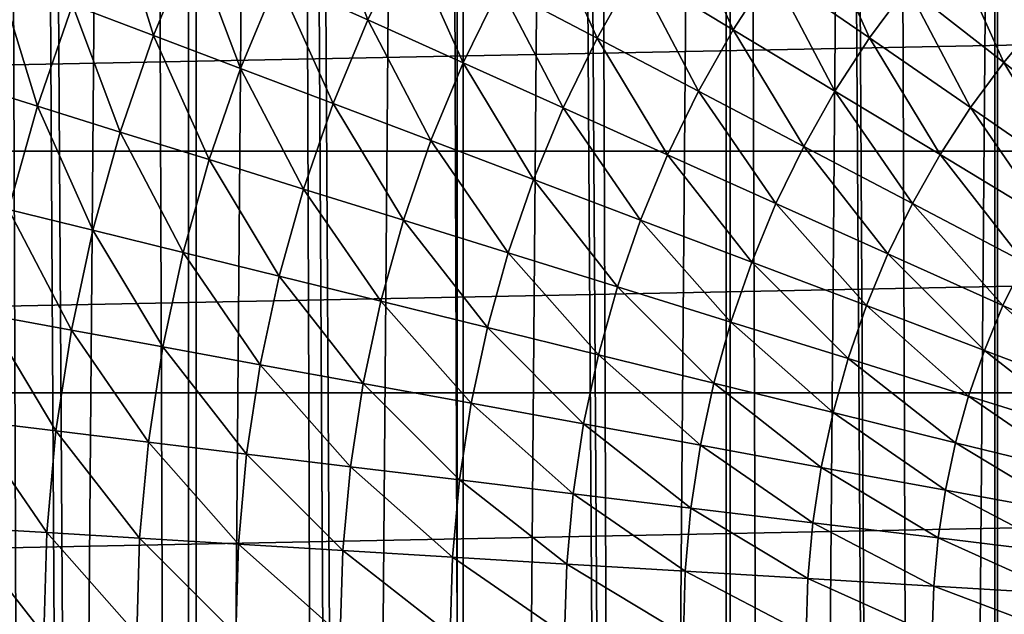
# Model space of a CAD drawing. Header units: millimetres. Extents: x -250 to 250, y -250 to 250.
# Tile 58 of 120: x -19 to -8, y 0 to 7. Entities that reach past the tile are written whole.
import ezdxf

# ---------------------------------------------------------------- set-up
doc = ezdxf.new("R2010")
doc.units = ezdxf.units.MM
doc.header["$LTSCALE"] = 26.699852
for name, color, linetype in [('11', 7, 'CONTINUOUS'), ('12', 7, 'CONTINUOUS'), ('2', 7, 'CONTINUOUS'), ('3', 7, 'CONTINUOUS'), ('4', 7, 'CONTINUOUS')]:
    doc.layers.add(name, color=color, linetype=linetype)

msp = doc.modelspace()

# ---------------------------------------------------------------- linework, layer by layer
at = {"layer": '11', "color": 254, "linetype": 'Continuous', "true_color": 0xcccccc}
for points in [[(-9.49, 71.609, 2.947), (-7.819, 71.81, 2.964), (-8.982, -71.674, 2.952), (-9.49, 71.609, 2.947)], [(-7.819, 71.81, 2.964), (-7.309, -71.864, 2.968), (-8.982, -71.674, 2.952), (-7.819, 71.81, 2.964)], [(-11.158, 71.368, 2.927), (-9.49, 71.609, 2.947), (-10.651, -71.446, 2.933), (-11.158, 71.368, 2.927)], [(-9.49, 71.609, 2.947), (-8.982, -71.674, 2.952), (-10.651, -71.446, 2.933), (-9.49, 71.609, 2.947)], [(-12.822, 71.089, 2.903), (-11.158, 71.368, 2.927), (-12.314, -71.178, 2.911), (-12.822, 71.089, 2.903)], [(-11.158, 71.368, 2.927), (-10.651, -71.446, 2.933), (-12.314, -71.178, 2.911), (-11.158, 71.368, 2.927)], [(-14.476, 70.771, 2.877), (-12.822, 71.089, 2.903), (-13.971, -70.872, 2.885), (-14.476, 70.771, 2.877)], [(-12.822, 71.089, 2.903), (-12.314, -71.178, 2.911), (-13.971, -70.872, 2.885), (-12.822, 71.089, 2.903)], [(-16.114, 70.416, 2.847), (-14.476, 70.771, 2.877), (-15.62, -70.527, 2.856), (-16.114, 70.416, 2.847)], [(-14.476, 70.771, 2.877), (-13.971, -70.872, 2.885), (-15.62, -70.527, 2.856), (-14.476, 70.771, 2.877)], [(-17.754, 70.022, 2.814), (-16.114, 70.416, 2.847), (-17.261, -70.144, 2.825), (-17.754, 70.022, 2.814)], [(-16.114, 70.416, 2.847), (-15.62, -70.527, 2.856), (-17.261, -70.144, 2.825), (-16.114, 70.416, 2.847)], [(-19.385, 69.588, 2.779), (-17.754, 70.022, 2.814), (-18.893, -69.723, 2.79), (-19.385, 69.588, 2.779)], [(-17.754, 70.022, 2.814), (-17.261, -70.144, 2.825), (-18.893, -69.723, 2.79), (-17.754, 70.022, 2.814)], [(-19.385, 69.588, 2.779), (-18.893, -69.723, 2.79), (-20.514, -69.264, 2.752), (-19.385, 69.588, 2.779)]]:
    msp.add_3dface(points, dxfattribs=at)
at = {"layer": '12', "color": 254, "linetype": 'Continuous', "true_color": 0xcccccc}
for points in [[(-67.52, 8.071, 48.5), (-67.787, 5.388, 48.5), (67.52, 8.071, 48.5), (-67.52, 8.071, 48.5)], [(67.52, 8.071, 48.5), (-67.787, 5.388, 48.5), (67.787, 5.388, 48.5), (67.52, 8.071, 48.5)], [(-67.787, 5.388, 48.5), (-67.947, 2.696, 48.5), (67.787, 5.388, 48.5), (-67.787, 5.388, 48.5)], [(67.787, 5.388, 48.5), (-67.947, 2.696, 48.5), (67.947, 2.696, 48.5), (67.787, 5.388, 48.5)], [(-67.947, 2.696, 48.5), (-68, 0, 48.5), (67.947, 2.696, 48.5), (-67.947, 2.696, 48.5)], [(67.947, 2.696, 48.5), (-68, 0, 48.5), (68, 0, 48.5), (67.947, 2.696, 48.5)]]:
    msp.add_3dface(points, dxfattribs=at)
at = {"layer": '2', "color": 253, "linetype": 'Continuous', "true_color": 0x98aaaf}
for points in [[(-15.754, 8.268, -14.662), (-15.219, 6.85, -15.713), (-16.225, 7.302, -14.662), (-15.754, 8.268, -14.662)], [(-14.778, 7.756, -15.713), (-15.219, 6.85, -15.713), (-15.754, 8.268, -14.662), (-14.778, 7.756, -15.713)], [(-18.051, 8.124, -12.37), (-17.605, 6.677, -13.547), (-18.508, 7.019, -12.37), (-18.051, 8.124, -12.37)], [(-17.17, 7.727, -13.547), (-17.605, 6.677, -13.547), (-18.051, 8.124, -12.37), (-17.17, 7.727, -13.547)], [(-11.772, 8.126, -17.604), (-11.15, 6.74, -18.436), (-12.241, 7.4, -17.604), (-11.772, 8.126, -17.604)], [(-10.723, 7.401, -18.436), (-11.15, 6.74, -18.436), (-11.772, 8.126, -17.604), (-10.723, 7.401, -18.436)], [(-13.287, 8.032, -16.695), (-12.666, 6.647, -17.604), (-13.747, 7.215, -16.695), (-13.287, 8.032, -16.695)], [(-12.241, 7.4, -17.604), (-12.666, 6.647, -17.604), (-13.287, 8.032, -16.695), (-12.241, 7.4, -17.604)], [(-10.256, 8.035, -18.436), (-9.634, 6.65, -19.19), (-10.723, 7.401, -18.436), (-10.256, 8.035, -18.436)], [(-9.215, 7.219, -19.19), (-9.634, 6.65, -19.19), (-10.256, 8.035, -18.436), (-9.215, 7.219, -19.19)], [(-17.17, 7.727, -13.547), (-16.636, 6.309, -14.662), (-17.605, 6.677, -13.547), (-17.17, 7.727, -13.547)], [(-16.225, 7.302, -14.662), (-16.636, 6.309, -14.662), (-17.17, 7.727, -13.547), (-16.225, 7.302, -14.662)], [(-14.778, 7.756, -15.713), (-14.158, 6.372, -16.695), (-15.219, 6.85, -15.713), (-14.778, 7.756, -15.713)], [(-13.747, 7.215, -16.695), (-14.158, 6.372, -16.695), (-14.778, 7.756, -15.713), (-13.747, 7.215, -16.695)], [(-8.762, 7.762, -19.19), (-8.139, 6.376, -19.862), (-9.215, 7.219, -19.19), (-8.762, 7.762, -19.19)], [(-7.739, 6.856, -19.862), (-8.139, 6.376, -19.862), (-8.762, 7.762, -19.19), (-7.739, 6.856, -19.862)], [(-12.241, 7.4, -17.604), (-11.537, 6.055, -18.436), (-12.666, 6.647, -17.604), (-12.241, 7.4, -17.604)], [(-11.15, 6.74, -18.436), (-11.537, 6.055, -18.436), (-12.241, 7.4, -17.604), (-11.15, 6.74, -18.436)], [(-10.723, 7.401, -18.436), (-10.018, 6.056, -19.19), (-11.15, 6.74, -18.436), (-10.723, 7.401, -18.436)], [(-9.634, 6.65, -19.19), (-10.018, 6.056, -19.19), (-10.723, 7.401, -18.436), (-9.634, 6.65, -19.19)], [(-19.343, 7.336, -11.136), (-18.898, 5.889, -12.37), (-19.751, 6.155, -11.136), (-19.343, 7.336, -11.136)], [(-18.508, 7.019, -12.37), (-18.898, 5.889, -12.37), (-19.343, 7.336, -11.136), (-18.508, 7.019, -12.37)], [(-16.225, 7.302, -14.662), (-15.605, 5.918, -15.713), (-16.636, 6.309, -14.662), (-16.225, 7.302, -14.662)], [(-15.219, 6.85, -15.713), (-15.605, 5.918, -15.713), (-16.225, 7.302, -14.662), (-15.219, 6.85, -15.713)], [(-13.747, 7.215, -16.695), (-13.044, 5.871, -17.604), (-14.158, 6.372, -16.695), (-13.747, 7.215, -16.695)], [(-12.666, 6.647, -17.604), (-13.044, 5.871, -17.604), (-13.747, 7.215, -16.695), (-12.666, 6.647, -17.604)], [(-9.215, 7.219, -19.19), (-8.509, 5.873, -19.862), (-9.634, 6.65, -19.19), (-9.215, 7.219, -19.19)], [(-8.139, 6.376, -19.862), (-8.509, 5.873, -19.862), (-9.215, 7.219, -19.19), (-8.139, 6.376, -19.862)], [(-18.508, 7.019, -12.37), (-17.976, 5.601, -13.547), (-18.898, 5.889, -12.37), (-18.508, 7.019, -12.37)], [(-17.605, 6.677, -13.547), (-17.976, 5.601, -13.547), (-18.508, 7.019, -12.37), (-17.605, 6.677, -13.547)], [(-15.219, 6.85, -15.713), (-14.517, 5.505, -16.695), (-15.605, 5.918, -15.713), (-15.219, 6.85, -15.713)], [(-14.158, 6.372, -16.695), (-14.517, 5.505, -16.695), (-15.219, 6.85, -15.713), (-14.158, 6.372, -16.695)], [(-7.739, 6.856, -19.862), (-7.033, 5.51, -20.449), (-8.139, 6.376, -19.862), (-7.739, 6.856, -19.862)], [(-11.15, 6.74, -18.436), (-10.365, 5.44, -19.19), (-11.537, 6.055, -18.436), (-11.15, 6.74, -18.436)], [(-10.018, 6.056, -19.19), (-10.365, 5.44, -19.19), (-11.15, 6.74, -18.436), (-10.018, 6.056, -19.19)], [(-17.605, 6.677, -13.547), (-16.987, 5.293, -14.662), (-17.976, 5.601, -13.547), (-17.605, 6.677, -13.547)], [(-16.636, 6.309, -14.662), (-16.987, 5.293, -14.662), (-17.605, 6.677, -13.547), (-16.636, 6.309, -14.662)], [(-12.666, 6.647, -17.604), (-11.881, 5.347, -18.436), (-13.044, 5.871, -17.604), (-12.666, 6.647, -17.604)], [(-11.537, 6.055, -18.436), (-11.881, 5.347, -18.436), (-12.666, 6.647, -17.604), (-11.537, 6.055, -18.436)], [(-9.634, 6.65, -19.19), (-8.848, 5.349, -19.862), (-10.018, 6.056, -19.19), (-9.634, 6.65, -19.19)], [(-8.509, 5.873, -19.862), (-8.848, 5.349, -19.862), (-9.634, 6.65, -19.19), (-8.509, 5.873, -19.862)], [(-14.158, 6.372, -16.695), (-13.374, 5.072, -17.604), (-14.517, 5.505, -16.695), (-14.158, 6.372, -16.695)], [(-13.044, 5.871, -17.604), (-13.374, 5.072, -17.604), (-14.158, 6.372, -16.695), (-13.044, 5.871, -17.604)], [(-8.139, 6.376, -19.862), (-7.353, 5.075, -20.449), (-8.509, 5.873, -19.862), (-8.139, 6.376, -19.862)], [(-7.033, 5.51, -20.449), (-7.353, 5.075, -20.449), (-8.139, 6.376, -19.862), (-7.033, 5.51, -20.449)], [(-16.636, 6.309, -14.662), (-15.934, 4.965, -15.713), (-16.987, 5.293, -14.662), (-16.636, 6.309, -14.662)], [(-15.605, 5.918, -15.713), (-15.934, 4.965, -15.713), (-16.636, 6.309, -14.662), (-15.605, 5.918, -15.713)], [(-18.898, 5.889, -12.37), (-19.22, 4.737, -12.37), (-19.751, 6.155, -11.136), (-18.898, 5.889, -12.37)], [(-11.537, 6.055, -18.436), (-10.675, 4.804, -19.19), (-11.881, 5.347, -18.436), (-11.537, 6.055, -18.436)], [(-10.365, 5.44, -19.19), (-10.675, 4.804, -19.19), (-11.537, 6.055, -18.436), (-10.365, 5.44, -19.19)], [(-10.018, 6.056, -19.19), (-9.155, 4.805, -19.862), (-10.365, 5.44, -19.19), (-10.018, 6.056, -19.19)], [(-8.848, 5.349, -19.862), (-9.155, 4.805, -19.862), (-10.018, 6.056, -19.19), (-8.848, 5.349, -19.862)], [(-18.898, 5.889, -12.37), (-18.281, 4.506, -13.547), (-19.22, 4.737, -12.37), (-18.898, 5.889, -12.37)], [(-17.976, 5.601, -13.547), (-18.281, 4.506, -13.547), (-18.898, 5.889, -12.37), (-17.976, 5.601, -13.547)], [(-15.605, 5.918, -15.713), (-14.823, 4.619, -16.695), (-15.934, 4.965, -15.713), (-15.605, 5.918, -15.713)], [(-14.517, 5.505, -16.695), (-14.823, 4.619, -16.695), (-15.605, 5.918, -15.713), (-14.517, 5.505, -16.695)], [(-13.044, 5.871, -17.604), (-12.182, 4.62, -18.436), (-13.374, 5.072, -17.604), (-13.044, 5.871, -17.604)], [(-11.881, 5.347, -18.436), (-12.182, 4.62, -18.436), (-13.044, 5.871, -17.604), (-11.881, 5.347, -18.436)], [(-8.509, 5.873, -19.862), (-7.646, 4.622, -20.449), (-8.848, 5.349, -19.862), (-8.509, 5.873, -19.862)], [(-7.353, 5.075, -20.449), (-7.646, 4.622, -20.449), (-8.509, 5.873, -19.862), (-7.353, 5.075, -20.449)], [(-17.976, 5.601, -13.547), (-17.275, 4.258, -14.662), (-18.281, 4.506, -13.547), (-17.976, 5.601, -13.547)], [(-16.987, 5.293, -14.662), (-17.275, 4.258, -14.662), (-17.976, 5.601, -13.547), (-16.987, 5.293, -14.662)], [(-14.517, 5.505, -16.695), (-13.656, 4.255, -17.604), (-14.823, 4.619, -16.695), (-14.517, 5.505, -16.695)], [(-13.374, 5.072, -17.604), (-13.656, 4.255, -17.604), (-14.517, 5.505, -16.695), (-13.374, 5.072, -17.604)], [(-10.365, 5.44, -19.19), (-9.428, 4.243, -19.862), (-10.675, 4.804, -19.19), (-10.365, 5.44, -19.19)], [(-9.155, 4.805, -19.862), (-9.428, 4.243, -19.862), (-10.365, 5.44, -19.19), (-9.155, 4.805, -19.862)], [(-16.987, 5.293, -14.662), (-16.205, 3.994, -15.713), (-17.275, 4.258, -14.662), (-16.987, 5.293, -14.662)], [(-15.934, 4.965, -15.713), (-16.205, 3.994, -15.713), (-16.987, 5.293, -14.662), (-15.934, 4.965, -15.713)], [(-11.881, 5.347, -18.436), (-10.945, 4.151, -19.19), (-12.182, 4.62, -18.436), (-11.881, 5.347, -18.436)], [(-10.675, 4.804, -19.19), (-10.945, 4.151, -19.19), (-11.881, 5.347, -18.436), (-10.675, 4.804, -19.19)], [(-8.848, 5.349, -19.862), (-7.911, 4.152, -20.449), (-9.155, 4.805, -19.862), (-8.848, 5.349, -19.862)], [(-7.646, 4.622, -20.449), (-7.911, 4.152, -20.449), (-8.848, 5.349, -19.862), (-7.646, 4.622, -20.449)], [(-13.374, 5.072, -17.604), (-12.439, 3.876, -18.436), (-13.656, 4.255, -17.604), (-13.374, 5.072, -17.604)], [(-12.182, 4.62, -18.436), (-12.439, 3.876, -18.436), (-13.374, 5.072, -17.604), (-12.182, 4.62, -18.436)], [(-15.934, 4.965, -15.713), (-15.075, 3.716, -16.695), (-16.205, 3.994, -15.713), (-15.934, 4.965, -15.713)], [(-14.823, 4.619, -16.695), (-15.075, 3.716, -16.695), (-15.934, 4.965, -15.713), (-14.823, 4.619, -16.695)], [(-19.22, 4.737, -12.37), (-18.52, 3.394, -13.547), (-19.47, 3.568, -12.37), (-19.22, 4.737, -12.37)], [(-18.281, 4.506, -13.547), (-18.52, 3.394, -13.547), (-19.22, 4.737, -12.37), (-18.281, 4.506, -13.547)], [(-10.675, 4.804, -19.19), (-9.667, 3.666, -19.862), (-10.945, 4.151, -19.19), (-10.675, 4.804, -19.19)], [(-9.428, 4.243, -19.862), (-9.667, 3.666, -19.862), (-10.675, 4.804, -19.19), (-9.428, 4.243, -19.862)], [(-9.155, 4.805, -19.862), (-8.147, 3.667, -20.449), (-9.428, 4.243, -19.862), (-9.155, 4.805, -19.862)], [(-7.911, 4.152, -20.449), (-8.147, 3.667, -20.449), (-9.155, 4.805, -19.862), (-7.911, 4.152, -20.449)], [(-14.823, 4.619, -16.695), (-13.888, 3.423, -17.604), (-15.075, 3.716, -16.695), (-14.823, 4.619, -16.695)], [(-13.656, 4.255, -17.604), (-13.888, 3.423, -17.604), (-14.823, 4.619, -16.695), (-13.656, 4.255, -17.604)], [(-12.182, 4.62, -18.436), (-11.176, 3.483, -19.19), (-12.439, 3.876, -18.436), (-12.182, 4.62, -18.436)], [(-10.945, 4.151, -19.19), (-11.176, 3.483, -19.19), (-12.182, 4.62, -18.436), (-10.945, 4.151, -19.19)], [(-18.281, 4.506, -13.547), (-17.501, 3.207, -14.662), (-18.52, 3.394, -13.547), (-18.281, 4.506, -13.547)], [(-17.275, 4.258, -14.662), (-17.501, 3.207, -14.662), (-18.281, 4.506, -13.547), (-17.275, 4.258, -14.662)], [(-17.275, 4.258, -14.662), (-16.416, 3.008, -15.713), (-17.501, 3.207, -14.662), (-17.275, 4.258, -14.662)], [(-16.205, 3.994, -15.713), (-16.416, 3.008, -15.713), (-17.275, 4.258, -14.662), (-16.205, 3.994, -15.713)], [(-13.656, 4.255, -17.604), (-12.651, 3.118, -18.436), (-13.888, 3.423, -17.604), (-13.656, 4.255, -17.604)], [(-12.439, 3.876, -18.436), (-12.651, 3.118, -18.436), (-13.656, 4.255, -17.604), (-12.439, 3.876, -18.436)], [(-9.428, 4.243, -19.862), (-8.354, 3.168, -20.449), (-9.667, 3.666, -19.862), (-9.428, 4.243, -19.862)], [(-8.147, 3.667, -20.449), (-8.354, 3.168, -20.449), (-9.428, 4.243, -19.862), (-8.147, 3.667, -20.449)], [(-10.945, 4.151, -19.19), (-9.871, 3.076, -19.862), (-11.176, 3.483, -19.19), (-10.945, 4.151, -19.19)], [(-9.667, 3.666, -19.862), (-9.871, 3.076, -19.862), (-10.945, 4.151, -19.19), (-9.667, 3.666, -19.862)], [(-7.911, 4.152, -20.449), (-6.836, 3.077, -20.95), (-8.147, 3.667, -20.449), (-7.911, 4.152, -20.449)], [(-16.205, 3.994, -15.713), (-15.271, 2.799, -16.695), (-16.416, 3.008, -15.713), (-16.205, 3.994, -15.713)], [(-15.075, 3.716, -16.695), (-15.271, 2.799, -16.695), (-16.205, 3.994, -15.713), (-15.075, 3.716, -16.695)], [(-12.439, 3.876, -18.436), (-11.366, 2.801, -19.19), (-12.651, 3.118, -18.436), (-12.439, 3.876, -18.436)], [(-11.176, 3.483, -19.19), (-11.366, 2.801, -19.19), (-12.439, 3.876, -18.436), (-11.176, 3.483, -19.19)], [(-15.075, 3.716, -16.695), (-14.07, 2.578, -17.604), (-15.271, 2.799, -16.695), (-15.075, 3.716, -16.695)], [(-13.888, 3.423, -17.604), (-14.07, 2.578, -17.604), (-15.075, 3.716, -16.695), (-13.888, 3.423, -17.604)], [(-9.667, 3.666, -19.862), (-8.53, 2.658, -20.449), (-9.871, 3.076, -19.862), (-9.667, 3.666, -19.862)], [(-8.354, 3.168, -20.449), (-8.53, 2.658, -20.449), (-9.667, 3.666, -19.862), (-8.354, 3.168, -20.449)], [(-8.147, 3.667, -20.449), (-7.009, 2.658, -20.95), (-8.354, 3.168, -20.449), (-8.147, 3.667, -20.449)], [(-6.836, 3.077, -20.95), (-7.009, 2.658, -20.95), (-8.147, 3.667, -20.449), (-6.836, 3.077, -20.95)], [(-19.47, 3.568, -12.37), (-18.691, 2.27, -13.547), (-19.65, 2.386, -12.37), (-19.47, 3.568, -12.37)], [(-18.52, 3.394, -13.547), (-18.691, 2.27, -13.547), (-19.47, 3.568, -12.37), (-18.52, 3.394, -13.547)], [(-13.888, 3.423, -17.604), (-12.816, 2.349, -18.436), (-14.07, 2.578, -17.604), (-13.888, 3.423, -17.604)], [(-12.651, 3.118, -18.436), (-12.816, 2.349, -18.436), (-13.888, 3.423, -17.604), (-12.651, 3.118, -18.436)], [(-11.176, 3.483, -19.19), (-10.039, 2.474, -19.862), (-11.366, 2.801, -19.19), (-11.176, 3.483, -19.19)], [(-9.871, 3.076, -19.862), (-10.039, 2.474, -19.862), (-11.176, 3.483, -19.19), (-9.871, 3.076, -19.862)], [(-18.52, 3.394, -13.547), (-17.662, 2.145, -14.662), (-18.691, 2.27, -13.547), (-18.52, 3.394, -13.547)], [(-17.501, 3.207, -14.662), (-17.662, 2.145, -14.662), (-18.52, 3.394, -13.547), (-17.501, 3.207, -14.662)], [(-17.501, 3.207, -14.662), (-16.568, 2.012, -15.713), (-17.662, 2.145, -14.662), (-17.501, 3.207, -14.662)], [(-16.416, 3.008, -15.713), (-16.568, 2.012, -15.713), (-17.501, 3.207, -14.662), (-16.416, 3.008, -15.713)], [(-12.651, 3.118, -18.436), (-11.514, 2.11, -19.19), (-12.816, 2.349, -18.436), (-12.651, 3.118, -18.436)], [(-11.366, 2.801, -19.19), (-11.514, 2.11, -19.19), (-12.651, 3.118, -18.436), (-11.366, 2.801, -19.19)], [(-9.871, 3.076, -19.862), (-8.675, 2.138, -20.449), (-10.039, 2.474, -19.862), (-9.871, 3.076, -19.862)], [(-8.53, 2.658, -20.449), (-8.675, 2.138, -20.449), (-9.871, 3.076, -19.862), (-8.53, 2.658, -20.449)], [(-8.354, 3.168, -20.449), (-7.157, 2.23, -20.95), (-8.53, 2.658, -20.449), (-8.354, 3.168, -20.449)], [(-7.009, 2.658, -20.95), (-7.157, 2.23, -20.95), (-8.354, 3.168, -20.449), (-7.009, 2.658, -20.95)], [(-16.416, 3.008, -15.713), (-15.413, 1.871, -16.695), (-16.568, 2.012, -15.713), (-16.416, 3.008, -15.713)], [(-15.271, 2.799, -16.695), (-15.413, 1.871, -16.695), (-16.416, 3.008, -15.713), (-15.271, 2.799, -16.695)], [(-15.271, 2.799, -16.695), (-14.2, 1.724, -17.604), (-15.413, 1.871, -16.695), (-15.271, 2.799, -16.695)], [(-14.07, 2.578, -17.604), (-14.2, 1.724, -17.604), (-15.271, 2.799, -16.695), (-14.07, 2.578, -17.604)], [(-11.366, 2.801, -19.19), (-10.17, 1.864, -19.862), (-11.514, 2.11, -19.19), (-11.366, 2.801, -19.19)], [(-10.039, 2.474, -19.862), (-10.17, 1.864, -19.862), (-11.366, 2.801, -19.19), (-10.039, 2.474, -19.862)], [(-8.53, 2.658, -20.449), (-7.278, 1.794, -20.95), (-8.675, 2.138, -20.449), (-8.53, 2.658, -20.449)], [(-7.157, 2.23, -20.95), (-7.278, 1.794, -20.95), (-8.53, 2.658, -20.449), (-7.157, 2.23, -20.95)], [(-14.07, 2.578, -17.604), (-12.934, 1.57, -18.436), (-14.2, 1.724, -17.604), (-14.07, 2.578, -17.604)], [(-12.816, 2.349, -18.436), (-12.934, 1.57, -18.436), (-14.07, 2.578, -17.604), (-12.816, 2.349, -18.436)], [(-10.039, 2.474, -19.862), (-8.788, 1.61, -20.449), (-10.17, 1.864, -19.862), (-10.039, 2.474, -19.862)], [(-8.675, 2.138, -20.449), (-8.788, 1.61, -20.449), (-10.039, 2.474, -19.862), (-8.675, 2.138, -20.449)], [(-19.65, 2.386, -12.37), (-18.794, 1.137, -13.547), (-19.759, 1.195, -12.37), (-19.65, 2.386, -12.37)], [(-18.691, 2.27, -13.547), (-18.794, 1.137, -13.547), (-19.65, 2.386, -12.37), (-18.691, 2.27, -13.547)], [(-12.816, 2.349, -18.436), (-11.621, 1.411, -19.19), (-12.934, 1.57, -18.436), (-12.816, 2.349, -18.436)], [(-11.514, 2.11, -19.19), (-11.621, 1.411, -19.19), (-12.816, 2.349, -18.436), (-11.514, 2.11, -19.19)], [(-18.691, 2.27, -13.547), (-17.76, 1.074, -14.662), (-18.794, 1.137, -13.547), (-18.691, 2.27, -13.547)], [(-17.662, 2.145, -14.662), (-17.76, 1.074, -14.662), (-18.691, 2.27, -13.547), (-17.662, 2.145, -14.662)], [(-17.662, 2.145, -14.662), (-16.659, 1.008, -15.713), (-17.76, 1.074, -14.662), (-17.662, 2.145, -14.662)], [(-16.568, 2.012, -15.713), (-16.659, 1.008, -15.713), (-17.662, 2.145, -14.662), (-16.568, 2.012, -15.713)], [(-11.514, 2.11, -19.19), (-10.264, 1.246, -19.862), (-11.621, 1.411, -19.19), (-11.514, 2.11, -19.19)], [(-10.17, 1.864, -19.862), (-10.264, 1.246, -19.862), (-11.514, 2.11, -19.19), (-10.17, 1.864, -19.862)], [(-8.675, 2.138, -20.449), (-7.373, 1.351, -20.95), (-8.788, 1.61, -20.449), (-8.675, 2.138, -20.449)], [(-7.278, 1.794, -20.95), (-7.373, 1.351, -20.95), (-8.675, 2.138, -20.449), (-7.278, 1.794, -20.95)], [(-16.568, 2.012, -15.713), (-15.497, 0.937, -16.695), (-16.659, 1.008, -15.713), (-16.568, 2.012, -15.713)], [(-15.413, 1.871, -16.695), (-15.497, 0.937, -16.695), (-16.568, 2.012, -15.713), (-15.413, 1.871, -16.695)], [(-15.413, 1.871, -16.695), (-14.278, 0.864, -17.604), (-15.497, 0.937, -16.695), (-15.413, 1.871, -16.695)], [(-14.2, 1.724, -17.604), (-14.278, 0.864, -17.604), (-15.413, 1.871, -16.695), (-14.2, 1.724, -17.604)], [(-10.17, 1.864, -19.862), (-8.869, 1.077, -20.449), (-10.264, 1.246, -19.862), (-10.17, 1.864, -19.862)], [(-8.788, 1.61, -20.449), (-8.869, 1.077, -20.449), (-10.17, 1.864, -19.862), (-8.788, 1.61, -20.449)], [(-14.2, 1.724, -17.604), (-13.005, 0.787, -18.436), (-14.278, 0.864, -17.604), (-14.2, 1.724, -17.604)], [(-12.934, 1.57, -18.436), (-13.005, 0.787, -18.436), (-14.2, 1.724, -17.604), (-12.934, 1.57, -18.436)], [(-12.934, 1.57, -18.436), (-11.685, 0.707, -19.19), (-13.005, 0.787, -18.436), (-12.934, 1.57, -18.436)], [(-11.621, 1.411, -19.19), (-11.685, 0.707, -19.19), (-12.934, 1.57, -18.436), (-11.621, 1.411, -19.19)], [(-8.788, 1.61, -20.449), (-7.442, 0.904, -20.95), (-8.869, 1.077, -20.449), (-8.788, 1.61, -20.449)], [(-7.373, 1.351, -20.95), (-7.442, 0.904, -20.95), (-8.788, 1.61, -20.449), (-7.373, 1.351, -20.95)], [(-11.621, 1.411, -19.19), (-10.32, 0.624, -19.862), (-11.685, 0.707, -19.19), (-11.621, 1.411, -19.19)], [(-10.264, 1.246, -19.862), (-10.32, 0.624, -19.862), (-11.621, 1.411, -19.19), (-10.264, 1.246, -19.862)], [(-10.264, 1.246, -19.862), (-8.918, 0.539, -20.449), (-10.32, 0.624, -19.862), (-10.264, 1.246, -19.862)], [(-8.869, 1.077, -20.449), (-8.918, 0.539, -20.449), (-10.264, 1.246, -19.862), (-8.869, 1.077, -20.449)], [(-19.759, 1.195, -12.37), (-18.828, 0, -13.547), (-19.795, 0, -12.37), (-19.759, 1.195, -12.37)], [(-18.794, 1.137, -13.547), (-18.828, 0, -13.547), (-19.759, 1.195, -12.37), (-18.794, 1.137, -13.547)], [(-18.794, 1.137, -13.547), (-17.792, 0, -14.662), (-18.828, 0, -13.547), (-18.794, 1.137, -13.547)], [(-17.76, 1.074, -14.662), (-17.792, 0, -14.662), (-18.794, 1.137, -13.547), (-17.76, 1.074, -14.662)], [(-17.76, 1.074, -14.662), (-16.69, 0, -15.713), (-17.792, 0, -14.662), (-17.76, 1.074, -14.662)], [(-16.659, 1.008, -15.713), (-16.69, 0, -15.713), (-17.76, 1.074, -14.662), (-16.659, 1.008, -15.713)], [(-16.659, 1.008, -15.713), (-15.526, 0, -16.695), (-16.69, 0, -15.713), (-16.659, 1.008, -15.713)], [(-15.497, 0.937, -16.695), (-15.526, 0, -16.695), (-16.659, 1.008, -15.713), (-15.497, 0.937, -16.695)], [(-8.869, 1.077, -20.449), (-7.483, 0.453, -20.95), (-8.918, 0.539, -20.449), (-8.869, 1.077, -20.449)], [(-7.442, 0.904, -20.95), (-7.483, 0.453, -20.95), (-8.869, 1.077, -20.449), (-7.442, 0.904, -20.95)], [(-15.497, 0.937, -16.695), (-14.304, 0, -17.604), (-15.526, 0, -16.695), (-15.497, 0.937, -16.695)], [(-14.278, 0.864, -17.604), (-14.304, 0, -17.604), (-15.497, 0.937, -16.695), (-14.278, 0.864, -17.604)], [(-14.278, 0.864, -17.604), (-13.029, 0, -18.436), (-14.304, 0, -17.604), (-14.278, 0.864, -17.604)], [(-13.005, 0.787, -18.436), (-13.029, 0, -18.436), (-14.278, 0.864, -17.604), (-13.005, 0.787, -18.436)], [(-13.005, 0.787, -18.436), (-11.706, 0, -19.19), (-13.029, 0, -18.436), (-13.005, 0.787, -18.436)], [(-11.685, 0.707, -19.19), (-11.706, 0, -19.19), (-13.005, 0.787, -18.436), (-11.685, 0.707, -19.19)], [(-11.685, 0.707, -19.19), (-10.339, 0, -19.862), (-11.706, 0, -19.19), (-11.685, 0.707, -19.19)], [(-10.32, 0.624, -19.862), (-10.339, 0, -19.862), (-11.685, 0.707, -19.19), (-10.32, 0.624, -19.862)], [(-10.32, 0.624, -19.862), (-8.934, 0, -20.449), (-10.339, 0, -19.862), (-10.32, 0.624, -19.862)], [(-8.918, 0.539, -20.449), (-8.934, 0, -20.449), (-10.32, 0.624, -19.862), (-8.918, 0.539, -20.449)], [(-8.918, 0.539, -20.449), (-7.496, 0, -20.95), (-8.934, 0, -20.449), (-8.918, 0.539, -20.449)], [(-7.483, 0.453, -20.95), (-7.496, 0, -20.95), (-8.918, 0.539, -20.449), (-7.483, 0.453, -20.95)]]:
    msp.add_3dface(points, dxfattribs=at)
at = {"layer": '3', "color": 253, "linetype": 'Continuous', "true_color": 0x98aaaf}
for points in [[(-11.23, 249.749, -0.99), (-8.237, -249.865, -0.948), (-8.237, 249.865, -0.948), (-11.23, 249.749, -0.99)], [(-8.237, 249.865, -0.948), (-5.242, -249.946, -0.92), (-5.242, 249.946, -0.92), (-8.237, 249.865, -0.948)], [(-8.237, -249.865, -0.948), (-5.242, -249.946, -0.92), (-8.237, 249.865, -0.948), (-8.237, -249.865, -0.948)], [(-14.222, 249.597, -1.044), (-11.23, -249.749, -0.99), (-11.23, 249.749, -0.99), (-14.222, 249.597, -1.044)], [(-11.23, -249.749, -0.99), (-8.237, -249.865, -0.948), (-11.23, 249.749, -0.99), (-11.23, -249.749, -0.99)], [(-17.213, 249.409, -1.111), (-14.223, -249.597, -1.044), (-14.222, 249.597, -1.044), (-17.213, 249.409, -1.111)], [(-14.223, -249.597, -1.044), (-11.23, -249.749, -0.99), (-14.222, 249.597, -1.044), (-14.223, -249.597, -1.044)], [(-20.205, 249.184, -1.191), (-17.215, -249.409, -1.111), (-17.213, 249.409, -1.111), (-20.205, 249.184, -1.191)], [(-17.215, -249.409, -1.111), (-14.223, -249.597, -1.044), (-17.213, 249.409, -1.111), (-17.215, -249.409, -1.111)], [(-20.206, -249.184, -1.191), (-17.215, -249.409, -1.111), (-20.205, 249.184, -1.191), (-20.206, -249.184, -1.191)]]:
    msp.add_3dface(points, dxfattribs=at)
at = {"layer": '4', "color": 253, "linetype": 'Continuous', "true_color": 0x98aaaf}
for points in [[(-11.181, 249.75, -2.489), (-8.206, 249.866, -2.448), (-8.21, -249.866, -2.448), (-11.181, 249.75, -2.489)], [(-8.206, 249.866, -2.448), (-5.231, 249.946, -2.419), (-8.21, -249.866, -2.448), (-8.206, 249.866, -2.448)], [(-8.21, -249.866, -2.448), (-5.231, 249.946, -2.419), (-5.231, -249.946, -2.419), (-8.21, -249.866, -2.448)], [(-14.155, 249.599, -2.543), (-11.181, 249.75, -2.489), (-11.186, -249.75, -2.489), (-14.155, 249.599, -2.543)], [(-11.186, -249.75, -2.489), (-11.181, 249.75, -2.489), (-8.21, -249.866, -2.448), (-11.186, -249.75, -2.489)], [(-17.129, 249.412, -2.61), (-14.155, 249.599, -2.543), (-14.161, -249.599, -2.543), (-17.129, 249.412, -2.61)], [(-14.161, -249.599, -2.543), (-14.155, 249.599, -2.543), (-11.186, -249.75, -2.489), (-14.161, -249.599, -2.543)], [(-20.103, 249.189, -2.689), (-17.129, 249.412, -2.61), (-17.135, -249.412, -2.61), (-20.103, 249.189, -2.689)], [(-17.135, -249.412, -2.61), (-17.129, 249.412, -2.61), (-14.161, -249.599, -2.543), (-17.135, -249.412, -2.61)], [(-20.106, -249.189, -2.689), (-20.103, 249.189, -2.689), (-17.135, -249.412, -2.61), (-20.106, -249.189, -2.689)]]:
    msp.add_3dface(points, dxfattribs=at)

doc.saveas('drawing.dxf')
